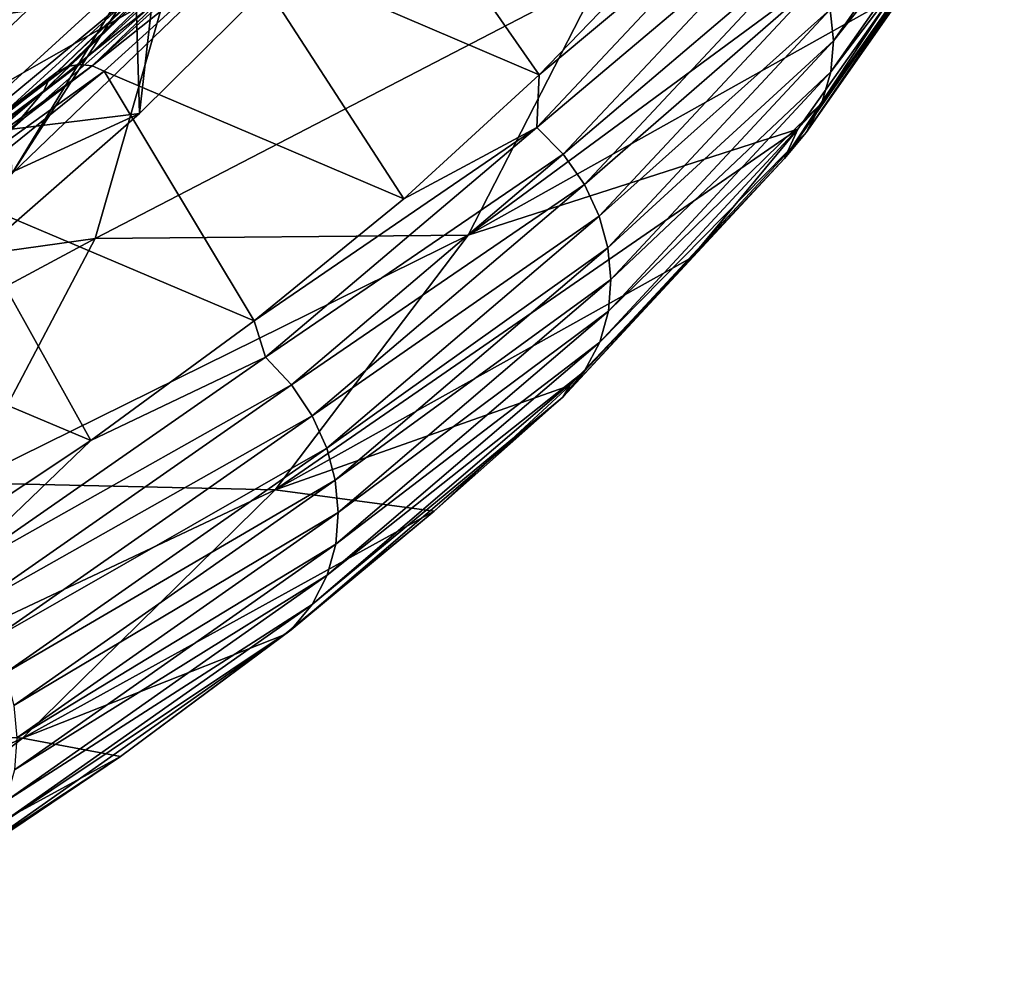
# Model space of a CAD drawing. Header units: metres. Extents: x -92 to 264, y -100 to 50.
# Tile 234 of 256: x 256.57 to 262.72, y -15.14 to -9.14. Entities that reach past the tile are written whole.
import ezdxf

# ---------------------------------------------------------------- set-up
doc = ezdxf.new("R2010")
doc.units = ezdxf.units.M
doc.layers.add('solid_21062050_01', color=7, linetype='CONTINUOUS')

msp = doc.modelspace()

# ---------------------------------------------------------------- linework, layer by layer
at = {"layer": 'solid_21062050_01'}
for points in [[(257.563568, -7.40612, 170.629944), (254.217545, -9.415489, 171.470016), (254.049057, -7.902074, 167.266342)], [(257.563568, -7.40612, 170.629944), (257.482819, -8.958947, 174.9431), (254.217545, -9.415489, 171.470016)], [(258.023438, -7.609419, 191.014984), (256.3479, -9.096695, 195.279663), (256.415222, -9.14926, 195.292053)], [(258.07843, -7.675644, 191.009125), (258.023438, -7.609419, 191.014984), (256.415222, -9.14926, 195.292053)], [(256.468689, -9.216955, 195.290268), (258.07843, -7.675644, 191.009125), (256.415222, -9.14926, 195.292053)], [(256.517609, -10.101076, 194.841278), (258.07843, -7.675644, 191.009125), (256.468689, -9.216955, 195.290268)], [(256.517609, -10.101076, 194.841278), (258.120056, -8.555697, 190.548813), (258.07843, -7.675644, 191.009125)], [(261.654572, -9.268438, 189.271439), (262.723633, -7.744695, 185.045013), (261.635101, -9.072495, 189.336349)], [(262.70755, -7.93867, 184.971588), (262.723633, -7.744695, 185.045013), (261.654572, -9.268438, 189.271439)], [(258.476379, -7.874963, 190.912048), (258.408478, -7.911507, 190.876724), (256.798004, -9.464485, 195.190277)], [(256.864044, -9.429748, 195.230621), (258.476379, -7.874963, 190.912048), (256.798004, -9.464485, 195.190277)], [(258.553986, -7.859883, 190.94281), (258.476379, -7.874963, 190.912048), (256.864044, -9.429748, 195.230621)], [(256.939514, -9.416731, 195.26712), (258.553986, -7.859883, 190.94281), (256.864044, -9.429748, 195.230621)], [(256.939514, -9.416731, 195.26712), (258.635071, -7.867474, 190.966553), (258.553986, -7.859883, 190.94281)], [(256.939514, -9.416731, 195.26712), (257.018372, -9.426477, 195.29686), (258.635071, -7.867474, 190.966553)], [(258.635071, -7.867474, 190.966553), (257.018372, -9.426477, 195.29686), (258.712769, -7.896833, 190.981171)], [(258.408478, -7.911507, 190.876724), (258.355682, -7.966593, 190.839645), (256.746674, -9.518168, 195.149307)], [(256.798004, -9.464485, 195.190277), (258.408478, -7.911507, 190.876724), (256.746674, -9.518168, 195.149307)], [(257.018372, -9.426477, 195.29686), (257.949158, -8.682823, 193.164337), (258.712769, -7.896833, 190.981171)], [(258.712769, -7.896833, 190.981171), (257.949158, -8.682823, 193.164337), (259.813904, -9.481943, 193.009247)], [(258.712769, -7.896833, 190.981171), (259.813904, -9.481943, 193.009247), (260.570984, -8.696922, 190.816452)], [(261.638672, -9.463868, 189.196243), (262.70755, -7.93867, 184.971588), (261.654572, -9.268438, 189.271439)], [(262.651154, -8.131784, 184.889801), (262.70755, -7.93867, 184.971588), (261.638672, -9.463868, 189.196243)], [(258.355682, -7.966593, 190.839645), (258.322205, -8.035817, 190.803802), (256.714111, -9.586502, 195.110992)], [(256.746674, -9.518168, 195.149307), (258.355682, -7.966593, 190.839645), (256.714111, -9.586502, 195.110992)], [(256.714111, -9.586502, 195.110992), (258.322205, -8.035817, 190.803802), (257.391815, -9.047112, 193.365112)], [(262.491943, -8.184795, 183.473785), (259.371368, -10.483954, 184.42775), (260.199768, -8.863768, 179.927505)], [(262.491943, -8.184795, 183.473785), (262.008698, -9.006246, 185.737534), (259.371368, -10.483954, 184.42775)], [(261.582764, -9.657456, 189.109833), (262.651154, -8.131784, 184.889801), (261.638672, -9.463868, 189.196243)], [(262.552826, -8.317365, 184.801697), (262.651154, -8.131784, 184.889801), (261.582764, -9.657456, 189.109833)], [(259.800049, -9.811443, 193.580933), (261.184448, -8.337759, 189.467758), (259.813904, -9.481943, 193.009247)], [(261.352142, -8.499351, 189.459198), (261.184448, -8.337759, 189.467758), (259.800049, -9.811443, 193.580933)], [(261.184448, -8.337759, 189.467758), (260.570984, -8.696922, 190.816452), (259.813904, -9.481943, 193.009247)], [(261.485229, -9.842416, 189.014206), (262.552826, -8.317365, 184.801697), (261.582764, -9.657456, 189.109833)], [(262.416046, -8.480986, 184.713257), (262.552826, -8.317365, 184.801697), (261.485229, -9.842416, 189.014206)], [(261.349548, -10.004234, 188.915634), (262.008698, -9.006246, 185.737534), (262.416046, -8.480986, 184.713257)], [(261.349548, -10.004234, 188.915634), (262.416046, -8.480986, 184.713257), (261.485229, -9.842416, 189.014206)], [(256.517609, -10.101076, 194.841278), (257.291504, -8.822552, 191.290039), (258.120056, -8.555697, 190.548813)], [(259.965454, -9.978595, 193.583679), (261.352142, -8.499351, 189.459198), (259.800049, -9.811443, 193.580933)], [(261.486267, -8.68399, 189.432358), (261.352142, -8.499351, 189.459198), (259.965454, -9.978595, 193.583679)], [(257.018372, -9.426477, 195.29686), (257.093903, -9.457907, 195.317215), (257.949158, -8.682823, 193.164337)], [(257.949158, -8.682823, 193.164337), (257.093903, -9.457907, 195.317215), (258.967316, -10.256443, 195.172714)], [(257.949158, -8.682823, 193.164337), (258.967316, -10.256443, 195.172714), (259.813904, -9.481943, 193.009247)], [(260.097778, -10.168229, 193.565704), (261.486267, -8.68399, 189.432358), (259.965454, -9.978595, 193.583679)], [(261.580475, -8.877234, 189.390579), (261.486267, -8.68399, 189.432358), (260.097778, -10.168229, 193.565704)], [(257.291504, -8.822552, 191.290039), (255.594406, -10.372949, 195.596436), (257.291473, -8.96369, 191.239243)], [(256.517609, -10.101076, 194.841278), (255.594406, -10.372949, 195.596436), (257.291504, -8.822552, 191.290039)], [(260.199768, -8.863768, 179.927505), (257.037567, -10.504675, 179.236526), (257.482819, -8.958947, 174.9431)], [(260.199768, -8.863768, 179.927505), (259.371368, -10.483954, 184.42775), (257.037567, -10.504675, 179.236526)], [(260.190735, -10.365577, 193.529938), (261.580475, -8.877234, 189.390579), (260.097778, -10.168229, 193.565704)], [(261.635101, -9.072495, 189.336349), (261.580475, -8.877234, 189.390579), (260.190735, -10.365577, 193.529938)], [(257.482819, -8.958947, 174.9431), (254.017349, -10.928461, 175.67247), (254.217545, -9.415489, 171.470016)], [(257.482819, -8.958947, 174.9431), (257.037567, -10.504675, 179.236526), (254.017349, -10.928461, 175.67247)], [(257.314575, -9.723009, 193.348328), (257.291473, -8.96369, 191.239243), (255.594406, -10.514071, 195.545593)], [(255.594406, -10.372949, 195.596436), (255.594406, -10.514071, 195.545593), (257.291473, -8.96369, 191.239243)], [(257.314575, -9.723009, 193.348328), (258.108887, -8.935555, 191.161087), (257.291473, -8.96369, 191.239243)], [(257.391815, -9.047112, 193.365112), (258.108887, -8.935555, 191.161087), (257.314575, -9.723009, 193.348328)], [(257.391815, -9.047112, 193.365112), (257.314575, -9.723009, 193.348328), (256.516724, -9.821142, 195.51506)], [(256.714111, -9.586502, 195.110992), (257.391815, -9.047112, 193.365112), (256.516724, -9.821142, 195.51506)], [(262.008698, -9.006246, 185.737534), (261.432617, -9.820718, 187.981979), (259.371368, -10.483954, 184.42775)], [(261.349548, -10.004234, 188.915634), (261.432617, -9.820718, 187.981979), (262.008698, -9.006246, 185.737534)], [(260.244659, -10.563987, 193.478928), (261.635101, -9.072495, 189.336349), (260.190735, -10.365577, 193.529938)], [(261.654572, -9.268438, 189.271439), (261.635101, -9.072495, 189.336349), (260.244659, -10.563987, 193.478928)], [(260.263916, -10.762227, 193.414749), (261.654572, -9.268438, 189.271439), (260.244659, -10.563987, 193.478928)], [(261.638672, -9.463868, 189.196243), (261.654572, -9.268438, 189.271439), (260.263916, -10.762227, 193.414749)], [(256.939514, -9.416731, 195.26712), (256.864044, -9.429748, 195.230621), (254.892075, -10.936215, 199.415009)], [(254.96492, -10.925199, 199.457062), (256.939514, -9.416731, 195.26712), (254.892075, -10.936215, 199.415009)], [(254.96492, -10.925199, 199.457062), (257.018372, -9.426477, 195.29686), (256.939514, -9.416731, 195.26712)], [(256.798004, -9.464485, 195.190277), (256.746674, -9.518168, 195.149307), (254.778763, -11.021526, 199.325058)], [(254.828323, -10.969204, 199.369797), (256.798004, -9.464485, 195.190277), (254.778763, -11.021526, 199.325058)], [(256.864044, -9.429748, 195.230621), (256.798004, -9.464485, 195.190277), (254.828323, -10.969204, 199.369797)], [(254.892075, -10.936215, 199.415009), (256.864044, -9.429748, 195.230621), (254.828323, -10.969204, 199.369797)], [(254.96492, -10.925199, 199.457062), (255.041031, -10.937034, 199.492584), (257.018372, -9.426477, 195.29686)], [(257.018372, -9.426477, 195.29686), (255.041031, -10.937034, 199.492584), (257.093903, -9.457907, 195.317215)], [(255.041031, -10.937034, 199.492584), (256.148346, -10.220857, 197.436386), (257.093903, -9.457907, 195.317215)], [(257.093903, -9.457907, 195.317215), (256.148346, -10.220857, 197.436386), (258.03244, -11.019288, 197.303696)], [(257.093903, -9.457907, 195.317215), (258.03244, -11.019288, 197.303696), (258.967316, -10.256443, 195.172714)], [(259.800049, -9.811443, 193.580933), (259.813904, -9.481943, 193.009247), (258.967316, -10.256443, 195.172714)], [(260.24826, -10.959095, 193.337769), (261.638672, -9.463868, 189.196243), (260.263916, -10.762227, 193.414749)], [(261.582764, -9.657456, 189.109833), (261.638672, -9.463868, 189.196243), (260.24826, -10.959095, 193.337769)], [(256.746674, -9.518168, 195.149307), (256.714111, -9.586502, 195.110992), (254.74736, -11.088999, 199.284348)], [(254.778763, -11.021526, 199.325058), (256.746674, -9.518168, 195.149307), (254.74736, -11.088999, 199.284348)], [(254.74736, -11.088999, 199.284348), (256.714111, -9.586502, 195.110992), (255.550735, -10.582662, 197.630264)], [(256.714111, -9.586502, 195.110992), (256.516724, -9.821142, 195.51506), (255.550735, -10.582662, 197.630264)], [(260.193115, -11.153142, 193.246765), (261.582764, -9.657456, 189.109833), (260.24826, -10.959095, 193.337769)], [(261.485229, -9.842416, 189.014206), (261.582764, -9.657456, 189.109833), (260.193115, -11.153142, 193.246765)], [(256.427307, -10.498993, 195.503708), (257.314575, -9.723009, 193.348328), (255.594406, -10.514071, 195.545593)], [(256.516724, -9.821142, 195.51506), (257.314575, -9.723009, 193.348328), (256.427307, -10.498993, 195.503708)], [(259.800049, -9.811443, 193.580933), (258.967316, -10.256443, 195.172714), (258.03244, -11.019288, 197.303696)], [(258.103851, -11.247583, 197.589523), (259.800049, -9.811443, 193.580933), (258.03244, -11.019288, 197.303696)], [(259.965454, -9.978595, 193.583679), (259.800049, -9.811443, 193.580933), (258.103851, -11.247583, 197.589523)], [(261.432617, -9.820718, 187.981979), (258.163605, -12.076551, 188.851349), (259.371368, -10.483954, 184.42775)], [(261.432617, -9.820718, 187.981979), (260.764648, -10.62698, 190.20372), (258.163605, -12.076551, 188.851349)], [(260.096954, -11.337466, 193.143646), (261.485229, -9.842416, 189.014206), (260.193115, -11.153142, 193.246765)], [(261.349548, -10.004234, 188.915634), (261.485229, -9.842416, 189.014206), (260.096954, -11.337466, 193.143646)], [(261.349548, -10.004234, 188.915634), (260.764648, -10.62698, 190.20372), (261.432617, -9.820718, 187.981979)], [(258.266022, -11.420239, 197.6035), (259.965454, -9.978595, 193.583679), (258.103851, -11.247583, 197.589523)], [(260.097778, -10.168229, 193.565704), (259.965454, -9.978595, 193.583679), (258.266022, -11.420239, 197.6035)], [(259.963165, -11.497473, 193.034958), (260.764648, -10.62698, 190.20372), (261.349548, -10.004234, 188.915634)], [(259.963165, -11.497473, 193.034958), (261.349548, -10.004234, 188.915634), (260.096954, -11.337466, 193.143646)], [(256.148346, -10.220857, 197.436386), (255.113983, -10.970468, 199.518509), (257.010651, -11.769363, 199.399078)], [(256.148346, -10.220857, 197.436386), (257.010651, -11.769363, 199.399078), (258.03244, -11.019288, 197.303696)], [(258.395782, -11.614817, 197.59433), (260.097778, -10.168229, 193.565704), (258.266022, -11.420239, 197.6035)], [(260.190735, -10.365577, 193.529938), (260.097778, -10.168229, 193.565704), (258.395782, -11.614817, 197.59433)], [(258.486938, -11.816225, 197.564529), (260.190735, -10.365577, 193.529938), (258.395782, -11.614817, 197.59433)], [(260.244659, -10.563987, 193.478928), (260.190735, -10.365577, 193.529938), (258.486938, -11.816225, 197.564529)], [(257.037567, -10.504675, 179.236526), (253.449814, -12.430701, 179.845108), (254.017349, -10.928461, 175.67247)], [(257.037567, -10.504675, 179.236526), (256.230652, -12.033502, 183.483002), (253.449814, -12.430701, 179.845108)], [(259.371368, -10.483954, 184.42775), (256.230652, -12.033502, 183.483002), (257.037567, -10.504675, 179.236526)], [(259.371368, -10.483954, 184.42775), (258.163605, -12.076551, 188.851349), (256.230652, -12.033502, 183.483002)], [(258.539856, -12.017747, 197.516724), (260.244659, -10.563987, 193.478928), (258.486938, -11.816225, 197.564529)], [(260.263916, -10.762227, 193.414749), (260.244659, -10.563987, 193.478928), (258.539856, -12.017747, 197.516724)], [(260.764648, -10.62698, 190.20372), (260.005798, -11.423805, 192.399384), (258.163605, -12.076551, 188.851349)], [(259.963165, -11.497473, 193.034958), (260.005798, -11.423805, 192.399384), (260.764648, -10.62698, 190.20372)], [(258.558716, -12.218254, 197.453278), (260.263916, -10.762227, 193.414749), (258.539856, -12.017747, 197.516724)], [(260.24826, -10.959095, 193.337769), (260.263916, -10.762227, 193.414749), (258.558716, -12.218254, 197.453278)], [(258.543427, -12.416535, 197.374557), (260.24826, -10.959095, 193.337769), (258.558716, -12.218254, 197.453278)], [(260.193115, -11.153142, 193.246765), (260.24826, -10.959095, 193.337769), (258.543427, -12.416535, 197.374557)], [(255.113983, -10.970468, 199.518509), (255.903442, -12.505565, 201.45578), (257.010651, -11.769363, 199.399078)], [(258.103851, -11.247583, 197.589523), (258.03244, -11.019288, 197.303696), (257.010651, -11.769363, 199.399078)], [(258.48938, -12.611025, 197.278992), (260.193115, -11.153142, 193.246765), (258.543427, -12.416535, 197.374557)], [(260.096954, -11.337466, 193.143646), (260.193115, -11.153142, 193.246765), (258.48938, -12.611025, 197.278992)], [(256.104675, -12.638681, 201.47261), (258.103851, -11.247583, 197.589523), (257.010651, -11.769363, 199.399078)], [(258.266022, -11.420239, 197.6035), (258.103851, -11.247583, 197.589523), (256.104675, -12.638681, 201.47261)], [(258.395111, -12.794706, 197.168427), (260.096954, -11.337466, 193.143646), (258.48938, -12.611025, 197.278992)], [(259.963165, -11.497473, 193.034958), (260.096954, -11.337466, 193.143646), (258.395111, -12.794706, 197.168427)], [(256.262634, -12.816753, 201.49765), (258.266022, -11.420239, 197.6035), (256.104675, -12.638681, 201.47261)], [(258.395782, -11.614817, 197.59433), (258.266022, -11.420239, 197.6035), (256.262634, -12.816753, 201.49765)], [(260.005798, -11.423805, 192.399384), (259.157196, -12.210006, 194.565704), (258.163605, -12.076551, 188.851349)], [(259.963165, -11.497473, 193.034958), (259.157196, -12.210006, 194.565704), (260.005798, -11.423805, 192.399384)], [(258.264008, -12.952905, 197.049728), (259.157196, -12.210006, 194.565704), (259.963165, -11.497473, 193.034958)], [(258.264008, -12.952905, 197.049728), (259.963165, -11.497473, 193.034958), (258.395111, -12.794706, 197.168427)], [(256.389038, -13.016194, 201.497162), (258.395782, -11.614817, 197.59433), (256.262634, -12.816753, 201.49765)], [(258.486938, -11.816225, 197.564529), (258.395782, -11.614817, 197.59433), (256.389038, -13.016194, 201.497162)], [(256.104675, -12.638681, 201.47261), (257.010651, -11.769363, 199.399078), (255.903442, -12.505565, 201.45578)], [(256.477875, -13.221594, 201.473267), (258.486938, -11.816225, 197.564529), (256.389038, -13.016194, 201.497162)], [(258.539856, -12.017747, 197.516724), (258.486938, -11.816225, 197.564529), (256.477875, -13.221594, 201.473267)], [(258.163605, -12.076551, 188.851349), (255.067184, -13.535733, 187.655624), (256.230652, -12.033502, 183.483002)], [(256.529419, -13.426174, 201.428604), (258.539856, -12.017747, 197.516724), (256.477875, -13.221594, 201.473267)], [(258.558716, -12.218254, 197.453278), (258.539856, -12.017747, 197.516724), (256.529419, -13.426174, 201.428604)], [(258.163605, -12.076551, 188.851349), (256.584137, -13.631381, 193.170059), (255.067184, -13.535733, 187.655624)], [(259.157196, -12.210006, 194.565704), (256.584137, -13.631381, 193.170059), (258.163605, -12.076551, 188.851349)], [(256.547852, -13.628904, 201.365891), (258.558716, -12.218254, 197.453278), (256.529419, -13.426174, 201.428604)], [(258.543427, -12.416535, 197.374557), (258.558716, -12.218254, 197.453278), (256.547852, -13.628904, 201.365891)], [(259.157196, -12.210006, 194.565704), (258.220123, -12.984429, 196.699478), (256.584137, -13.631381, 193.170059)], [(258.264008, -12.952905, 197.049728), (258.220123, -12.984429, 196.699478), (259.157196, -12.210006, 194.565704)], [(256.532959, -13.828568, 201.285461), (258.543427, -12.416535, 197.374557), (256.547852, -13.628904, 201.365891)], [(258.48938, -12.611025, 197.278992), (258.543427, -12.416535, 197.374557), (256.532959, -13.828568, 201.285461)], [(256.480347, -14.023483, 201.185425), (258.48938, -12.611025, 197.278992), (256.532959, -13.828568, 201.285461)], [(258.395111, -12.794706, 197.168427), (258.48938, -12.611025, 197.278992), (256.480347, -14.023483, 201.185425)], [(256.38855, -14.206522, 201.067535), (258.395111, -12.794706, 197.168427), (256.480347, -14.023483, 201.185425)], [(258.264008, -12.952905, 197.049728), (258.395111, -12.794706, 197.168427), (256.38855, -14.206522, 201.067535)], [(256.260895, -14.362929, 200.93898), (257.195892, -13.745944, 198.797607), (258.264008, -12.952905, 197.049728)], [(256.260895, -14.362929, 200.93898), (258.264008, -12.952905, 197.049728), (256.38855, -14.206522, 201.067535)], [(258.220123, -12.984429, 196.699478), (257.195892, -13.745944, 198.797607), (256.584137, -13.631381, 193.170059)], [(258.264008, -12.952905, 197.049728), (257.195892, -13.745944, 198.797607), (258.220123, -12.984429, 196.699478)], [(256.584137, -13.631381, 193.170059), (253.55455, -15.001844, 191.727905), (255.067184, -13.535733, 187.655624)], [(256.584137, -13.631381, 193.170059), (254.643066, -15.138508, 197.356262), (253.55455, -15.001844, 191.727905)], [(257.195892, -13.745944, 198.797607), (254.643066, -15.138508, 197.356262), (256.584137, -13.631381, 193.170059)], [(257.195892, -13.745944, 198.797607), (256.08609, -14.493434, 200.85701), (254.643066, -15.138508, 197.356262)], [(256.260895, -14.362929, 200.93898), (256.08609, -14.493434, 200.85701), (257.195892, -13.745944, 198.797607)]]:
    msp.add_3dface(points, dxfattribs=at)

doc.saveas('drawing.dxf')
